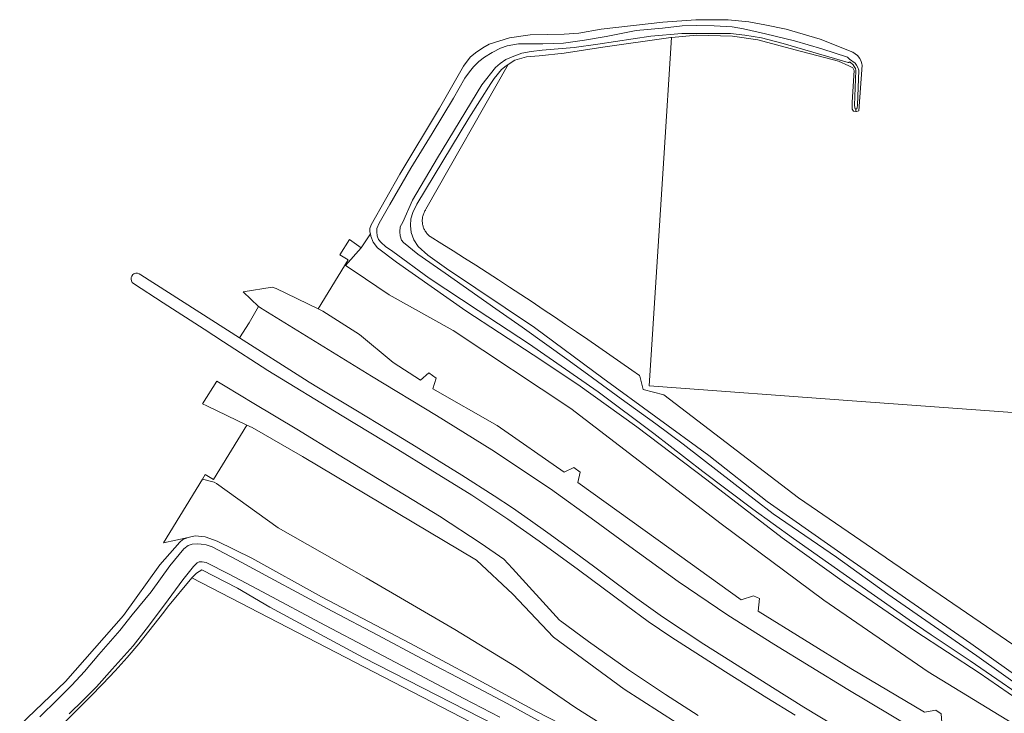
# Model space of a CAD drawing. Header units: metres. Extents: x 152610 to 160096, y 456114 to 462495.
# Tile 205 of 256: x 156625 to 156807, y 461721 to 461849. Entities that reach past the tile are written whole.
import ezdxf

# ---------------------------------------------------------------- set-up
doc = ezdxf.new("R2010")
doc.units = ezdxf.units.M
doc.header["$LTSCALE"] = 0.5
for name, color, linetype, lineweight in [('B-PV-GR-BEPLANTING_CULTUUR_BOSPLANTSOEN-GV', 251, 'CONTINUOUS', 18), ('B-PV-GW-TALUD_KRUIN-G', 251, 'CONTINUOUS', 18), ('B-PV-OG-TERREIN_BEGROEID-GV', 251, 'CONTINUOUS', 18), ('B-PV-OG-TERREIN_OEVER-GV', 251, 'CONTINUOUS', 18), ('B-PV-OG-WATER_SLOOT-GV', 251, 'CONTINUOUS', 18), ('B-PV-VH-GESLOTENVERHARDING_ASFALT-GV', 251, 'CONTINUOUS', 18)]:
    doc.layers.add(name, color=color, linetype=linetype, lineweight=lineweight)

msp = doc.modelspace()

# ---------------------------------------------------------------- linework, layer by layer
at = {"layer": 'B-PV-GR-BEPLANTING_CULTUUR_BOSPLANTSOEN-GV', "flags": 128}
for points in [[(156822.56, 461775.77), (156779.48, 461778.97), (156741.15, 461781.78), (156743.818, 461823.821), (156745.236, 461846.16), (156745.119, 461846.15), (156732.576, 461844.333), (156725.452, 461843.255), (156720.832, 461842.783), (156718.484, 461842.546), (156716.352, 461841.943), (156715.127, 461841.185), (156699.921, 461814.445), (156699.85, 461814.32), (156699.805, 461814.251), (156699.717, 461814.104), (156699.636, 461813.953), (156699.562, 461813.798), (156699.496, 461813.64), (156699.436, 461813.48), (156699.385, 461813.316), (156699.341, 461813.151), (156699.305, 461812.983), (156699.277, 461812.814), (156699.256, 461812.644), (156699.244, 461812.473), (156699.239, 461812.302), (156699.243, 461812.131), (156699.254, 461811.96), (156699.274, 461811.789), (156699.301, 461811.62), (156699.337, 461811.453), (156699.38, 461811.287), (156699.431, 461811.123), (156699.489, 461810.962), (156699.555, 461810.804), (156699.628, 461810.649), (156699.708, 461810.498), (156699.795, 461810.35), (156699.889, 461810.207), (156699.99, 461810.068), (156700.097, 461809.935), (156700.21, 461809.806), (156700.329, 461809.683), (156700.454, 461809.565), (156700.584, 461809.453), (156700.719, 461809.348), (156702.824, 461808.034), (156704.925, 461806.714), (156707.021, 461805.386), (156709.113, 461804.052), (156711.201, 461802.711), (156713.285, 461801.364), (156715.364, 461800.009), (156717.438, 461798.648), (156719.509, 461797.281), (156721.575, 461795.906), (156723.636, 461794.525), (156725.693, 461793.138), (156727.746, 461791.743), (156729.794, 461790.343), (156731.838, 461788.935), (156733.877, 461787.521), (156735.911, 461786.1), (156737.941, 461784.673), (156739.348, 461783.678), (156739.384, 461783.545), (156740.05, 461781.07), (156743.83, 461780.1), (156768.73, 461761.07), (156784.716, 461750.086), (156784.966, 461749.914), (156810.8, 461732.24)], [(156810.8, 461732.24), (156784.966, 461749.914), (156784.716, 461750.086), (156768.73, 461761.07), (156743.83, 461780.1), (156740.05, 461781.07), (156739.384, 461783.545), (156739.348, 461783.678), (156737.941, 461784.673), (156735.911, 461786.1), (156733.877, 461787.521), (156731.838, 461788.935), (156729.794, 461790.343), (156727.746, 461791.743), (156725.693, 461793.138), (156723.636, 461794.525), (156721.575, 461795.906), (156719.509, 461797.281), (156717.438, 461798.648), (156715.364, 461800.009), (156713.285, 461801.364), (156711.201, 461802.711), (156709.113, 461804.052), (156707.021, 461805.386), (156704.925, 461806.714), (156702.824, 461808.034), (156700.719, 461809.348), (156700.584, 461809.453), (156700.454, 461809.565), (156700.329, 461809.683), (156700.21, 461809.806), (156700.097, 461809.935), (156699.99, 461810.068), (156699.889, 461810.207), (156699.795, 461810.35), (156699.708, 461810.498), (156699.628, 461810.649), (156699.555, 461810.804), (156699.489, 461810.962), (156699.431, 461811.123), (156699.38, 461811.287), (156699.337, 461811.453), (156699.301, 461811.62), (156699.274, 461811.789), (156699.254, 461811.96), (156699.243, 461812.131), (156699.239, 461812.302), (156699.244, 461812.473), (156699.256, 461812.644), (156699.277, 461812.814), (156699.305, 461812.983), (156699.341, 461813.151), (156699.385, 461813.316), (156699.436, 461813.48), (156699.496, 461813.64), (156699.562, 461813.798), (156699.636, 461813.953), (156699.717, 461814.104), (156699.805, 461814.251), (156699.85, 461814.32), (156699.921, 461814.445), (156715.127, 461841.185), (156714.703, 461840.923), (156713.867, 461840.248), (156712.537, 461838.599), (156711.911, 461837.677), (156707.857, 461831.214), (156698.256, 461815.377), (156697.503, 461813.81), (156697.155, 461812.626), (156697.07, 461811.378), (156697.209, 461810.092), (156697.689, 461808.729), (156698.484, 461807.552), (156700.279, 461805.947), (156703.733, 461803.472), (156719.946, 461792.56), (156732.552, 461783.164), (156752.145, 461768.91), (156762.895, 461760.371), (156778.794, 461749.247), (156800.532, 461734.138), (156815.64, 461723.417)], [(156717.012, 461715.05), (156656.715, 461746.282), (156656.707, 461746.273), (156652.192, 461740.86), (156651.542, 461739.927), (156646.892, 461734.103), (156644.718, 461731.595), (156642.5, 461729.125), (156640.24, 461726.694), (156637.937, 461724.304), (156635.592, 461721.954), (156633.207, 461719.646)]]:
    msp.add_lwpolyline(points, dxfattribs=at)
at = {"layer": 'B-PV-GW-TALUD_KRUIN-G', "flags": 128}
for points in [[(156679.984, 461796.003), (156680.865, 461795.568), (156687.659, 461791.268), (156693.88, 461786.084), (156698.905, 461782.841), (156700.45, 461784.149), (156701.822, 461783.187), (156701.182, 461781.218), (156713.038, 461774.423), (156725.428, 461765.803), (156727.246, 461766.697), (156728.417, 461765.831), (156727.961, 461763.932), (156742.815, 461753.264), (156758.097, 461742.237), (156760.392, 461742.989), (156761.491, 461742.478), (156761.251, 461740.161), (156778.344, 461729.52), (156791.971, 461721.484), (156794.073, 461721.857), (156795.083, 461721.157), (156795.187, 461719.548), (156827.036, 461702.036)], [(156759.369, 461711.061), (156736.506, 461725.69), (156723.465, 461735.318), (156715.957, 461743.27), (156709.275, 461749.544), (156677.104, 461768.728), (156667.833, 461774.049), (156666.834, 461774.535)]]:
    msp.add_lwpolyline(points, dxfattribs=at)
at = {"layer": 'B-PV-OG-TERREIN_BEGROEID-GV', "flags": 128}
for points in [[(156816.336, 461718.865), (156802.046, 461728.737), (156790.369, 461736.374), (156777.187, 461745.438), (156765.717, 461753.658), (156751.763, 461764.428), (156738.84, 461774.19), (156727.963, 461782.02), (156719.712, 461787.501), (156707.273, 461795.619), (156694.485, 461804.646), (156690.951, 461807.278), (156690.183, 461808.351), (156689.744, 461809.412), (156689.65, 461809.856), (156687.964, 461807.292), (156685.071, 461804.013), (156686.456, 461803.06), (156693.138, 461798.617), (156704.951, 461792.028), (156726.648, 461777.556), (156754.439, 461756.273), (156773.361, 461742.186), (156792.667, 461728.948), (156815.539, 461714.934)], [(156815.539, 461714.934), (156792.667, 461728.948), (156773.361, 461742.186), (156754.439, 461756.273), (156726.648, 461777.556), (156704.951, 461792.028), (156693.138, 461798.617), (156686.456, 461803.06), (156685.071, 461804.013), (156687.964, 461807.292), (156685.793, 461808.83), (156684.043, 461805.975), (156685.532, 461805.063), (156679.984, 461796.003), (156680.865, 461795.568), (156687.659, 461791.268), (156693.88, 461786.084), (156698.905, 461782.841), (156700.45, 461784.149), (156701.822, 461783.187), (156701.182, 461781.218), (156713.038, 461774.423), (156725.428, 461765.803), (156727.246, 461766.697), (156728.417, 461765.831), (156727.961, 461763.932), (156742.815, 461753.264), (156758.097, 461742.237), (156760.392, 461742.989), (156761.491, 461742.478), (156761.251, 461740.161), (156778.344, 461729.52), (156791.971, 461721.484), (156794.073, 461721.857), (156795.083, 461721.157)], [(156775.885, 461718.663), (156769.726, 461722.405), (156763.94, 461726.012), (156756.203, 461730.88), (156751.26, 461734.054), (156743.606, 461739.083), (156738.845, 461742.463), (156734.801, 461745.465), (156731.122, 461748.241), (156727.321, 461751.035), (156722.45, 461754.602), (156719.219, 461756.897), (156715.872, 461759.2), (156712.514, 461761.461), (156706.571, 461765.255), (156702.361, 461767.871), (156698.1, 461770.499), (156693.071, 461773.587), (156686.957, 461777.249), (156680.053, 461781.425), (156678.323, 461782.448), (156677.476, 461782.983), (156665.489, 461790.646), (156647.294, 461802.279), (156646.933, 461802.495), (156646.681, 461802.584), (156646.349, 461802.58), (156645.982, 461802.49), (156645.817, 461802.359), (156645.629, 461802.071), (156645.509, 461801.785), (156645.476, 461801.477), (156645.534, 461801.173), (156645.676, 461800.897), (156645.892, 461800.675), (156651.364, 461797.135), (156658.934, 461792.221), (156662.523, 461789.904), (156670.734, 461784.604), (156684.423, 461776.251), (156694.695, 461769.992), (156700.684, 461766.334), (156708.372, 461761.541), (156715.045, 461757.108), (156720.806, 461753.095), (156728.103, 461747.768), (156736.956, 461741.194), (156740.957, 461738.228), (156745.11, 461735.406), (156755.208, 461728.906), (156762.839, 461724.093), (156768.07, 461720.893)], [(156795.083, 461721.157), (156794.073, 461721.857), (156791.971, 461721.484), (156778.344, 461729.52), (156761.251, 461740.161), (156761.491, 461742.478), (156760.392, 461742.989), (156758.097, 461742.237), (156742.815, 461753.264), (156727.961, 461763.932), (156728.417, 461765.831), (156727.246, 461766.697), (156725.428, 461765.803), (156713.038, 461774.423), (156701.182, 461781.218), (156701.822, 461783.187), (156700.45, 461784.149), (156698.905, 461782.841), (156693.88, 461786.084), (156687.659, 461791.268), (156680.865, 461795.568), (156679.984, 461796.003), (156672.231, 461799.775), (156671.5, 461800.024), (156666.164, 461799.132), (156669.014, 461796.465), (156669.676, 461795.976), (156669.842, 461795.874), (156689.832, 461783.567), (156701.855, 461776.304), (156712.089, 461769.943), (156722.946, 461762.721), (156731.085, 461756.828), (156737.541, 461752.057), (156746.497, 461745.588), (156755.668, 461739.42), (156764.146, 461734.041), (156777.809, 461725.638), (156789.881, 461718.447)], [(156750.198, 461720.83), (156744.133, 461724.729), (156737.292, 461729.293), (156729.959, 461734.517), (156724.749, 461738.355), (156724.574, 461738.466), (156715.909, 461748.011), (156715.12, 461748.895), (156714.303, 461749.747), (156710.132, 461752.637), (156702.391, 461757.681), (156696.283, 461761.444), (156689.262, 461765.724), (156683.9, 461768.942), (156676.079, 461773.744), (156668.161, 461778.503), (156662.863, 461781.743), (156661.63, 461782.467), (156661.318, 461782.656), (156658.674, 461778.43), (156659.485, 461778.108), (156666.834, 461774.535), (156667.833, 461774.049), (156677.104, 461768.728), (156709.275, 461749.544), (156715.957, 461743.27), (156723.465, 461735.318), (156736.506, 461725.69), (156759.369, 461711.061)], [(156759.369, 461711.061), (156736.506, 461725.69), (156723.465, 461735.318), (156715.957, 461743.27), (156709.275, 461749.544), (156677.104, 461768.728), (156667.833, 461774.049), (156666.834, 461774.535), (156660.663, 461764.459), (156659.168, 461765.374), (156658.657, 461764.54), (156660.826, 461764.002), (156661.229, 461763.749), (156672.641, 461755.505), (156688.9, 461746.3), (156705.233, 461736.721), (156716.618, 461729.774), (156727.617, 461722.248), (156738.92, 461715.103)], [(156738.92, 461715.103), (156727.617, 461722.248), (156716.618, 461729.774), (156705.233, 461736.721), (156688.9, 461746.3), (156672.641, 461755.505), (156661.229, 461763.749), (156660.826, 461764.002), (156658.657, 461764.54), (156651.437, 461752.755), (156655.99, 461753.769), (156657.288, 461754.04), (156659.128, 461753.842), (156661.378, 461753.095), (156667.737, 461749.925), (156680.626, 461742.806), (156696.95, 461734.223), (156708.888, 461727.804), (156720.339, 461721.583), (156733.724, 461714.699)]]:
    msp.add_lwpolyline(points, dxfattribs=at)
at = {"layer": 'B-PV-OG-TERREIN_OEVER-GV', "flags": 128}
for points in [[(156813.985, 461721.617), (156800.434, 461730.955), (156793.198, 461735.749), (156789.151, 461738.523), (156776.969, 461747.107), (156767.807, 461753.568), (156760.292, 461758.988), (156751.021, 461765.96), (156742.027, 461772.948), (156731.715, 461780.636), (156718.835, 461789.584), (156709.57, 461795.69), (156700.515, 461801.679), (156693.777, 461806.578), (156692.472, 461807.542), (156691.667, 461808.26), (156691.165, 461808.848), (156690.898, 461809.516), (156690.829, 461810.225), (156690.838, 461810.855), (156691.261, 461811.861), (156693.219, 461815.267), (156697.107, 461822.025), (156701.054, 461828.382), (156705.017, 461834.931), (156707.097, 461838.645), (156707.931, 461839.805), (156708.726, 461840.742), (156709.679, 461841.732), (156710.752, 461842.5), (156712.126, 461843.374), (156713.657, 461844.184), (156714.902, 461844.638), (156717.001, 461845.004), (156718.629, 461844.987), (156721.479, 461844.977), (156725.299, 461845.09), (156729.17, 461845.651), (156733.197, 461846.304), (156738.705, 461847.425), (156743.587, 461847.886), (156747.223, 461848.274), (156749.953, 461848.342), (156753.131, 461848.321), (156756.454, 461848.116), (156758.544, 461847.747), (156762.594, 461846.838), (156767.945, 461845.516), (156773.022, 461844.061), (156777.771, 461842.499), (156778.141, 461842.173), (156779.201, 461841.419), (156779.438, 461841.05), (156779.691, 461840.629), (156779.822, 461840.135), (156779.581, 461833.63), (156779.538, 461833.135), (156779.472, 461832.985), (156779.373, 461832.949), (156779.273, 461832.947), (156779.292, 461832.466), (156779.415, 461832.452), (156779.86, 461832.625), (156780.469, 461841.006), (156780.387, 461841.288), (156780.269, 461841.688), (156780.016, 461842.291), (156779.579, 461842.826), (156778.762, 461843.465), (156772.708, 461845.847), (156766.408, 461847.663), (156762.477, 461848.494), (156759.533, 461849.042), (156755.736, 461849.441), (156749.775, 461849.407), (156743.632, 461848.965), (156732.294, 461847.693), (156728.175, 461846.934), (156725.432, 461846.748), (156719.156, 461846.66), (156715.352, 461846.06), (156711.616, 461844.91), (156710.399, 461844.207), (156709.038, 461843.333), (156708.11, 461842.54), (156706.859, 461840.852), (156702.439, 461833.093), (156695.102, 461820.919), (156689.785, 461811.5), (156689.565, 461810.829), (156689.569, 461810.238), (156689.65, 461809.856), (156689.744, 461809.412), (156690.183, 461808.351), (156690.951, 461807.278), (156694.485, 461804.646), (156707.273, 461795.619), (156719.712, 461787.501), (156727.963, 461782.02), (156738.84, 461774.19), (156751.763, 461764.428), (156765.717, 461753.658), (156777.187, 461745.438), (156790.369, 461736.374), (156802.046, 461728.737), (156816.336, 461718.865)], [(156815.64, 461723.417), (156800.532, 461734.138), (156778.794, 461749.247), (156762.895, 461760.371), (156752.145, 461768.91), (156732.552, 461783.164), (156719.946, 461792.56), (156703.733, 461803.472), (156700.279, 461805.947), (156698.484, 461807.552), (156697.689, 461808.729), (156697.209, 461810.092), (156697.07, 461811.378), (156697.155, 461812.626), (156697.503, 461813.81), (156698.256, 461815.377), (156707.857, 461831.214), (156711.911, 461837.677), (156712.537, 461838.599), (156713.867, 461840.248), (156714.703, 461840.923), (156715.127, 461841.185), (156716.352, 461841.943), (156718.484, 461842.546), (156720.832, 461842.783), (156725.452, 461843.255), (156732.576, 461844.333), (156745.119, 461846.15), (156745.236, 461846.16), (156749.935, 461846.558), (156756.515, 461846.399), (156761.18, 461845.742), (156768.084, 461843.891), (156776.079, 461841.795), (156778.028, 461840.9), (156778.739, 461840.537), (156779.004, 461840.026), (156778.591, 461834.181), (156778.638, 461832.894), (156778.863, 461832.515), (156779.292, 461832.466), (156779.273, 461832.947), (156779.178, 461832.987), (156779.117, 461833.083), (156779.096, 461833.223), (156779.08, 461833.63), (156779.32, 461840.078), (156779.226, 461840.432), (156779.014, 461840.786), (156778.828, 461841.074), (156778.243, 461841.584), (156778.198, 461841.604), (156778.144, 461841.619), (156778.104, 461841.621), (156778.082, 461841.615), (156778.055, 461841.604), (156777.975, 461841.555), (156777.937, 461841.543), (156777.895, 461841.541), (156765.874, 461845.018), (156761.876, 461846.059), (156758.774, 461846.58), (156756.172, 461846.894), (156752.968, 461846.915), (156747.139, 461846.869), (156741.442, 461846.39), (156731.668, 461844.943), (156727.286, 461844.301), (156721.38, 461843.781), (156719.32, 461843.586), (156717.641, 461843.235), (156716.121, 461842.688), (156714.68, 461842.089), (156713.621, 461841.321), (156712.771, 461840.608), (156710.242, 461837.429), (156702.033, 461823.91), (156697.403, 461816.11), (156695.627, 461812.03), (156695.159, 461811.161), (156695.099, 461810.228), (156695.142, 461809.467), (156695.396, 461808.667), (156695.793, 461808.262), (156698.392, 461806.124), (156703.441, 461802.581), (156712.843, 461795.977), (156717.707, 461792.616), (156726.356, 461786.389), (156730.668, 461783.249), (156735.981, 461779.392), (156742.337, 461774.78), (156747.4, 461771.001), (156756.986, 461763.57), (156764.054, 461758.148), (156775.734, 461750.086), (156785.187, 461743.299), (156801.636, 461731.868), (156811.894, 461724.534)], [(156733.724, 461714.699), (156720.339, 461721.583), (156708.888, 461727.804), (156696.95, 461734.223), (156680.626, 461742.806), (156667.737, 461749.925), (156661.378, 461753.095), (156659.128, 461753.842), (156657.288, 461754.04), (156655.99, 461753.769), (156655.008, 461753.356), (156654.446, 461752.893), (156650.797, 461748.667), (156644.056, 461739.327), (156633.367, 461727.112), (156624.898, 461719.047)], [(156628.63, 461720.595), (156631.905, 461723.833), (156634.501, 461726.449), (156636.848, 461729.012), (156639.519, 461732.141), (156643.417, 461736.552), (156645.683, 461739.482), (156649.148, 461743.706), (156652.65, 461748.482), (156655.216, 461751.65), (156656.026, 461752.286), (156656.72, 461752.54), (156657.652, 461752.598), (156658.414, 461752.524), (156659.308, 461752.386), (156660.44, 461752.025), (156665.025, 461749.639), (156671.139, 461746.278), (156682.602, 461740.128), (156691.061, 461735.705), (156699.112, 461731.397), (156708.282, 461726.559), (156714.909, 461723.07), (156723.093, 461718.553)], [(156713.533, 461720.517), (156706.93, 461723.993), (156697.751, 461728.836), (156689.705, 461733.141), (156681.245, 461737.565), (156669.755, 461743.729), (156663.578, 461746.963), (156659.31, 461749.128), (156658.604, 461749.278), (156658.054, 461749.278), (156657.699, 461749.086), (156657.417, 461748.797), (156657.008, 461748.4), (156655.044, 461745.95), (156651.641, 461741.299), (156648.246, 461736.823), (156645.869, 461733.72), (156641.99, 461729.414), (156639.105, 461726.146), (156636.605, 461723.66), (156634.01, 461721.15)], [(156633.207, 461719.646), (156635.592, 461721.954), (156637.937, 461724.304), (156640.24, 461726.694), (156642.5, 461729.125), (156644.718, 461731.595), (156646.892, 461734.103), (156651.542, 461739.927), (156652.192, 461740.86), (156656.707, 461746.273), (156656.715, 461746.282), (156657.539, 461747.126), (156658.541, 461747.755), (156665.093, 461744.408), (156671.11, 461740.889), (156688.351, 461731.599), (156715.552, 461717.653)]]:
    msp.add_lwpolyline(points, dxfattribs=at)
at = {"layer": 'B-PV-OG-WATER_SLOOT-GV', "flags": 128}
for points in [[(156811.894, 461724.534), (156801.636, 461731.868), (156785.187, 461743.299), (156775.734, 461750.086), (156764.054, 461758.148), (156756.986, 461763.57), (156747.4, 461771.001), (156742.337, 461774.78), (156735.981, 461779.392), (156730.668, 461783.249), (156726.356, 461786.389), (156717.707, 461792.616), (156712.843, 461795.977), (156703.441, 461802.581), (156698.392, 461806.124), (156695.793, 461808.262), (156695.396, 461808.667), (156695.142, 461809.467), (156695.099, 461810.228), (156695.159, 461811.161), (156695.627, 461812.03), (156697.403, 461816.11), (156702.033, 461823.91), (156710.242, 461837.429), (156712.771, 461840.608), (156713.621, 461841.321), (156714.68, 461842.089), (156716.121, 461842.688), (156717.641, 461843.235), (156719.32, 461843.586), (156721.38, 461843.781), (156727.286, 461844.301), (156731.668, 461844.943), (156741.442, 461846.39), (156747.139, 461846.869), (156752.968, 461846.915), (156756.172, 461846.894), (156758.774, 461846.58), (156761.876, 461846.059), (156765.874, 461845.018), (156777.895, 461841.541), (156777.937, 461841.543), (156777.975, 461841.555), (156778.055, 461841.604), (156778.082, 461841.615), (156778.104, 461841.621), (156778.144, 461841.619), (156778.198, 461841.604), (156778.243, 461841.584), (156778.828, 461841.074), (156779.014, 461840.786), (156779.226, 461840.432), (156779.32, 461840.078), (156779.08, 461833.63), (156779.096, 461833.223), (156779.117, 461833.083), (156779.178, 461832.987), (156779.273, 461832.947), (156779.373, 461832.949), (156779.472, 461832.985), (156779.538, 461833.135), (156779.581, 461833.63), (156779.822, 461840.135), (156779.691, 461840.629), (156779.438, 461841.05), (156779.201, 461841.419), (156778.141, 461842.173), (156777.771, 461842.499), (156773.022, 461844.061), (156767.945, 461845.516), (156762.594, 461846.838), (156758.544, 461847.747), (156756.454, 461848.116), (156753.131, 461848.321), (156749.953, 461848.342), (156747.223, 461848.274), (156743.587, 461847.886), (156738.705, 461847.425), (156733.197, 461846.304), (156729.17, 461845.651), (156725.299, 461845.09), (156721.479, 461844.977), (156718.629, 461844.987), (156717.001, 461845.004), (156714.902, 461844.638), (156713.657, 461844.184), (156712.126, 461843.374), (156710.752, 461842.5), (156709.679, 461841.732), (156708.726, 461840.742), (156707.931, 461839.805), (156707.097, 461838.645), (156705.017, 461834.931), (156701.054, 461828.382), (156697.107, 461822.025), (156693.219, 461815.267), (156691.261, 461811.861), (156690.838, 461810.855), (156690.829, 461810.225), (156690.898, 461809.516), (156691.165, 461808.848), (156691.667, 461808.26), (156692.472, 461807.542), (156693.777, 461806.578), (156700.515, 461801.679), (156709.57, 461795.69), (156718.835, 461789.584), (156731.715, 461780.636), (156742.027, 461772.948), (156751.021, 461765.96), (156760.292, 461758.988), (156767.807, 461753.568), (156776.969, 461747.107), (156789.151, 461738.523), (156793.198, 461735.749), (156800.434, 461730.955), (156813.985, 461721.617)], [(156723.093, 461718.553), (156714.909, 461723.07), (156708.282, 461726.559), (156699.112, 461731.397), (156691.061, 461735.705), (156682.602, 461740.128), (156671.139, 461746.278), (156665.025, 461749.639), (156660.44, 461752.025), (156659.308, 461752.386), (156658.414, 461752.524), (156657.652, 461752.598), (156656.72, 461752.54), (156656.026, 461752.286), (156655.216, 461751.65), (156652.65, 461748.482), (156649.148, 461743.706), (156645.683, 461739.482), (156643.417, 461736.552), (156639.519, 461732.141), (156636.848, 461729.012), (156634.501, 461726.449), (156631.905, 461723.833), (156628.63, 461720.595)], [(156634.01, 461721.15), (156636.605, 461723.66), (156639.105, 461726.146), (156641.99, 461729.414), (156645.869, 461733.72), (156648.246, 461736.823), (156651.641, 461741.299), (156655.044, 461745.95), (156657.008, 461748.4), (156657.417, 461748.797), (156657.699, 461749.086), (156658.054, 461749.278), (156658.604, 461749.278), (156659.31, 461749.128), (156663.578, 461746.963), (156669.755, 461743.729), (156681.245, 461737.565), (156689.705, 461733.141), (156697.751, 461728.836), (156706.93, 461723.993), (156713.533, 461720.517)]]:
    msp.add_lwpolyline(points, dxfattribs=at)
at = {"layer": 'B-PV-VH-GESLOTENVERHARDING_ASFALT-GV', "flags": 128}
msp.add_lwpolyline([(156789.881, 461718.447), (156777.809, 461725.638), (156764.146, 461734.041), (156755.668, 461739.42), (156746.497, 461745.588), (156737.541, 461752.057), (156731.085, 461756.828), (156722.946, 461762.721), (156712.089, 461769.943), (156701.855, 461776.304), (156689.832, 461783.567), (156669.842, 461795.874), (156669.676, 461795.976), (156669.014, 461796.465), (156667.273, 461793.436), (156665.489, 461790.646), (156677.476, 461782.983), (156678.323, 461782.448), (156680.053, 461781.425), (156686.957, 461777.249), (156693.071, 461773.587), (156698.1, 461770.499), (156702.361, 461767.871), (156706.571, 461765.255), (156712.514, 461761.461), (156715.872, 461759.2), (156719.219, 461756.897), (156722.45, 461754.602), (156727.321, 461751.035), (156731.122, 461748.241), (156734.801, 461745.465), (156738.845, 461742.463), (156743.606, 461739.083), (156751.26, 461734.054), (156756.203, 461730.88), (156763.94, 461726.012), (156769.726, 461722.405), (156775.885, 461718.663)], dxfattribs=at)

doc.saveas('drawing.dxf')
